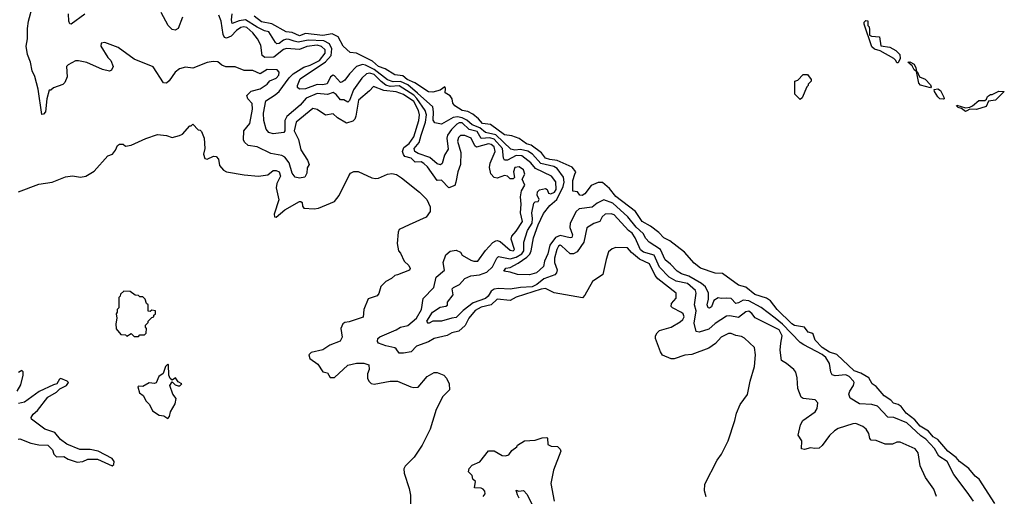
# Model space of a CAD drawing. Extents: x 2472589 to 2662339, y 701009 to 849030.
# Tile 170 of 256: x 2568763 to 2575490, y 775947 to 779205. Entities that reach past the tile are written whole.
import ezdxf

# ---------------------------------------------------------------- set-up
doc = ezdxf.new("R2010")
doc.units = 0

msp = doc.modelspace()

# ---------------------------------------------------------------- linework, layer by layer
at = {"layer": '0CON05XD'}
for points in [[(2572769.2, 777565), (2572746.7, 777463.3), (2572676.7, 777415), (2572625, 777322.5), (2572607.1, 777302.9), (2572415, 777338.6), (2572355, 777368.5), (2572325, 777363.9), (2572155, 777308.9), (2572115, 777285.9), (2572026.2, 777295), (2571983.6, 777256.4), (2571915, 777239.7), (2571875, 777217.9), (2571832.5, 777165), (2571806.2, 777113.8), (2571764.4, 777075.6), (2571715, 777065.5), (2571682.7, 777047.3), (2571594.1, 777025.9), (2571555, 777003.3), (2571475, 776973.1), (2571436.7, 776935), (2571385, 776924.5), (2571354.6, 776924.6), (2571335.7, 776955), (2571325, 776961.8), (2571264.8, 776974.8), (2571214.7, 776994.7), (2571208.6, 777005), (2571210.6, 777025), (2571222.8, 777037.2), (2571335.3, 777084.7), (2571365.7, 777104.3), (2571415.6, 777115), (2571475, 777165.5), (2571509.2, 777225), (2571520.6, 777299.4), (2571593.5, 777375), (2571609.2, 777445), (2571665, 777492.5), (2571655.7, 777545), (2571675, 777598.8), (2571705, 777622), (2571745, 777630), (2571773.8, 777615), (2571786.7, 777595), (2571845, 777561.9), (2571865, 777554.4), (2571892.5, 777555), (2571945, 777627.1), (2571995, 777681.4), (2572015, 777693.1), (2572025, 777695.7), (2572045, 777688.1), (2572115, 777628.6), (2572135, 777626), (2572144, 777635), (2572120.6, 777705), (2572125, 777726.2), (2572155, 777759.2), (2572199.2, 777825), (2572184.5, 777885), (2572190, 777945), (2572185.6, 777995), (2572190.6, 778035), (2572213.8, 778075), (2572196.7, 778115), (2572215, 778150), (2572205, 778178.9), (2572175, 778198.2), (2572145.8, 778195), (2572135.8, 778165.8), (2572143, 778127), (2572135, 778117.5), (2572115, 778117.5), (2572095, 778136.2), (2572075, 778140.8), (2572025, 778122.5), (2572005, 778125.7), (2571981.3, 778151.3), (2571973.8, 778195), (2571978.2, 778225), (2572011.1, 778305), (2572005, 778336.2), (2571985, 778352.7), (2571965, 778355.3), (2571885, 778333.8), (2571872.8, 778342.8), (2571848.1, 778395), (2571805, 778412.3), (2571775, 778414.4), (2571760.3, 778399.7), (2571754.7, 778375), (2571776.5, 778296.5), (2571775.4, 778215), (2571757.3, 778165), (2571743.3, 778093.3), (2571735, 778072.5), (2571695, 778056.7), (2571645, 778108.8), (2571615, 778105.6), (2571549.2, 778199.2), (2571525, 778222.5), (2571505, 778232.5), (2571465, 778232.2), (2571437.5, 778257.5), (2571395, 778270.5), (2571385, 778282.5), (2571379.5, 778305), (2571388.1, 778331.9), (2571425, 778358.8), (2571456.4, 778403.6), (2571489.7, 778515), (2571494.2, 778555), (2571487.2, 778585), (2571456.6, 778645), (2571385, 778692.8), (2571335, 778710.8), (2571250.1, 778720.1), (2571180.9, 778749.1), (2571152.4, 778717.6), (2571076.9, 778655), (2571059.6, 778545), (2571051.9, 778525), (2571038.5, 778511.5), (2570995, 778497.8), (2570935, 778534.4), (2570905, 778562.5), (2570851.5, 778551.5), (2570795, 778591.5), (2570765, 778597.5), (2570652.3, 778505), (2570637.8, 778445), (2570667.3, 778385), (2570684.3, 778314.3), (2570729.2, 778245), (2570740, 778215), (2570728.1, 778191.9), (2570724.2, 778155), (2570711.7, 778128.3), (2570675, 778120.8), (2570645, 778128.6), (2570625.6, 778155), (2570605, 778225.7), (2570575, 778264.5), (2570555, 778276.4), (2570479.8, 778289.8), (2570385, 778336.7), (2570324.2, 778344.2), (2570298.8, 778368.8), (2570293, 778383), (2570294.6, 778445), (2570334.5, 778495), (2570353.2, 778593.2), (2570352.5, 778632.5), (2570322, 778665), (2570315, 778687.5), (2570345, 778715.8), (2570405, 778731.2), (2570454.2, 778765), (2570472.7, 778787.3), (2570515, 778805.7), (2570533.1, 778825), (2570536.8, 778846.8), (2570521.7, 778861.7), (2570455, 778864.2), (2570405, 778835.7), (2570355, 778856.7), (2570296.9, 778856.9), (2570235, 778882.5), (2570171.7, 778881.7), (2570144.4, 778894.4), (2570117.7, 778917.7), (2570085, 778920), (2570045, 778912.5), (2569945, 778874.4), (2569895, 778881.2), (2569855, 778870), (2569825, 778846.2), (2569785, 778786.2), (2569765, 778771.2), (2569745, 778773.3), (2569675, 778882), (2569544.3, 778934.3), (2569435, 779013.8), (2569345, 779050), (2569320, 779045), (2569317.5, 779025), (2569365.9, 778945.9), (2569386.7, 778925), (2569402.5, 778885), (2569389.3, 778860.7), (2569376.4, 778853.6), (2569330, 778865), (2569222.1, 778912.1), (2569165, 778924.2), (2569145, 778923.8), (2569095, 778897.5), (2569083.3, 778885), (2569086.7, 778815), (2569072.5, 778775), (2569057, 778763), (2568995, 778740), (2568975, 778722.5), (2568965, 778722.5), (2568948.6, 778665), (2568940, 778575), (2568925, 778558.8), (2568915, 778557.5), (2568889.3, 778729.3), (2568866.4, 778816.4), (2568847.5, 778855), (2568836.7, 778915), (2568817, 778967), (2568807.5, 779025), (2568816.7, 779075), (2568816.7, 779145), (2568823.8, 779195), (2568853.3, 779305)], [(2569207.6, 779242.4), (2569115, 779173.8), (2569105, 779176.7), (2569098, 779195), (2569097.3, 779245)], [(2569875, 779222.5), (2569846, 779145), (2569825, 779133.3), (2569805, 779137.5), (2569777.5, 779165), (2569730, 779255)], [(2575280.6, 775915), (2575235.6, 775975), (2575145, 776095.6), (2575099.1, 776185), (2575042.4, 776222.4), (2575012.6, 776275), (2574955, 776338.6), (2574920.5, 776360.5), (2574825, 776448.9), (2574735, 776485.3), (2574695, 776487.6), (2574624.1, 776564.1), (2574585, 776574.1), (2574500, 776580), (2574437.9, 776617.9), (2574428.5, 776645), (2574434.2, 776665.8), (2574459.1, 776705), (2574464, 776725), (2574458.8, 776735), (2574430.6, 776765), (2574406.6, 776776.6), (2574335, 776770.4), (2574315, 776778.5), (2574304.7, 776794.7), (2574296.8, 776855), (2574271.2, 776895), (2574245, 776916.5), (2574121.5, 776981.5), (2574095, 776997.9), (2573975, 777123.8), (2573925, 777165.3), (2573828.1, 777238.1), (2573745, 777284), (2573705, 777288), (2573675, 777270), (2573655.7, 777265.7), (2573625, 777298.1), (2573595, 777302.5), (2573555, 777298.9), (2573535, 777304.4), (2573504.4, 777285), (2573488.7, 777241.3), (2573475, 777233.8), (2573466.4, 777236.4), (2573460.6, 777255), (2573468.8, 777295), (2573468.5, 777335), (2573448.5, 777378.5), (2573421.5, 777401.5), (2573335, 777451.3), (2573285, 777468.2), (2573255.8, 777485), (2573210, 777535), (2573173.8, 777563.8), (2573141.5, 777635), (2573063.2, 777683.2), (2573040.2, 777710.2), (2573023.1, 777743.1), (2572975, 777787.3), (2572918.3, 777858.3), (2572815, 777950.3), (2572755, 777974.6), (2572708.5, 777951.5), (2572675, 777923.3), (2572585, 777912.1), (2572565, 777894.4), (2572524.4, 777815), (2572521.9, 777785), (2572539.5, 777735), (2572535, 777716.2), (2572525, 777713.5), (2572455, 777728.9), (2572423, 777717), (2572385.8, 777664.2), (2572370.9, 777605), (2572348.2, 777555), (2572342.1, 777517.9), (2572295, 777474.3), (2572245, 777462), (2572165, 777464.3), (2572115, 777480), (2572070, 777485), (2572085, 777506.7), (2572115, 777512), (2572169.4, 777540.6), (2572228.9, 777581.1), (2572247.6, 777602.4), (2572257.9, 777625), (2572273.8, 777715), (2572306.3, 777803.7), (2572340.7, 777879.3), (2572384.4, 777935), (2572433.2, 777976.8), (2572476.4, 778065), (2572482.1, 778095), (2572477.9, 778127.9), (2572435, 778186.7), (2572411.7, 778201.7), (2572323.1, 778223.1), (2572267.2, 778285), (2572235, 778305.2), (2572185, 778318.1), (2572145, 778312.1), (2572119.4, 778319.4), (2572015, 778417.9), (2571945, 778434.8), (2571906.1, 778466.1), (2571855, 778485.2), (2571818, 778518), (2571785, 778534.2), (2571755, 778540.6), (2571725, 778537.2), (2571645, 778490.5), (2571598.9, 778498.9), (2571587.6, 778517.6), (2571591.1, 778575), (2571585, 778608.5), (2571481.8, 778701.8), (2571415, 778759.6), (2571365, 778782.9), (2571315, 778780.7), (2571275, 778793.5), (2571185.1, 778865.1), (2571125, 778894.7), (2571105, 778898.1), (2571064.8, 778885.2), (2571015.4, 778835), (2570985, 778791.1), (2570965, 778776.9), (2570955, 778775.7), (2570915, 778821.4), (2570905, 778825.5), (2570887.1, 778815), (2570863.7, 778766.3), (2570835, 778760), (2570795, 778760.9), (2570715, 778733.3), (2570675, 778730.4), (2570661.9, 778741.9), (2570660, 778755), (2570679.6, 778800.4), (2570852, 778918), (2570890.1, 778959.9), (2570896.5, 779005), (2570880.6, 779040.6), (2570840.5, 779060.5), (2570735, 779065.4), (2570665, 779051.9), (2570637.4, 779057.4), (2570605, 779070.5), (2570585, 779071.7), (2570565.2, 779064.8), (2570535, 779041.9), (2570520.8, 779040.9), (2570509.9, 779049.9), (2570465, 779122.9), (2570435, 779129.2), (2570385, 779152.9), (2570305, 779203), (2570263.5, 779196.5), (2570215, 779178), (2570210, 779205), (2570214.3, 779245)], [(2570153.2, 779103.2), (2570140, 779195), (2570123.3, 779235)], [(2575425, 775898.8), (2575318.8, 776065), (2575291.2, 776085), (2575246.7, 776136.7), (2575185, 776185.8), (2575162.1, 776212.1), (2575104.7, 776254.7), (2575035.7, 776335), (2575005, 776354.4), (2574972.4, 776392.4), (2574915, 776427.5), (2574879.7, 776469.8), (2574820.5, 776515), (2574785, 776560), (2574765, 776573.8), (2574732.7, 776582.7), (2574714.3, 776604.3), (2574669.2, 776635), (2574615, 776696.7), (2574586.2, 776715), (2574565, 776758), (2574509.6, 776789.6), (2574464.3, 776805), (2574345, 776917.5), (2574295, 776933.4), (2574245.6, 776965), (2574198, 777015), (2574183.3, 777055), (2574175, 777063.3), (2574149.5, 777069.5), (2574125, 777102.5), (2574055.7, 777114.3), (2574038.6, 777125), (2573938.1, 777225), (2573893.3, 777283.3), (2573865, 777301.1), (2573785, 777326.5), (2573725, 777376.7), (2573675, 777390.8), (2573565, 777471.2), (2573515, 777473.3), (2573415, 777505.6), (2573370.3, 777540.3), (2573305.4, 777615.4), (2573205, 777694.4), (2573163.8, 777715), (2573130.2, 777750.2), (2573072.8, 777792.8), (2573015, 777825.6), (2572969.5, 777895), (2572835, 777995.5), (2572791.6, 778051.6), (2572745, 778092.5), (2572715, 778093.1), (2572667.8, 778072.2), (2572625, 778013.8), (2572605, 778003.3), (2572590, 778005), (2572575, 778027.5), (2572543.3, 778033.3), (2572541.1, 778105), (2572555, 778150), (2572562, 778165), (2572537.1, 778197.1), (2572435, 778243.4), (2572385, 778248.8), (2572355, 778258.9), (2572327.3, 778295), (2572256.7, 778346.7), (2572225, 778355.6), (2572175, 778391.9), (2572125, 778410), (2572075, 778418.5), (2571978.9, 778488.9), (2571925, 778494.7), (2571898.2, 778528.2), (2571859.3, 778559.3), (2571825, 778577.7), (2571785, 778584.6), (2571737.1, 778615), (2571721.4, 778635), (2571716.7, 778665), (2571703.6, 778683.6), (2571670, 778705), (2571672.5, 778735), (2571667, 778747), (2571636.2, 778723.8), (2571585, 778709.2), (2571555, 778711.4), (2571462.5, 778772.5), (2571410.9, 778795), (2571380.1, 778820.1), (2571325, 778828.5), (2571259.4, 778869.4), (2571215.6, 778885), (2571172.5, 778922.5), (2571065, 778976.9), (2571020.6, 778980.6), (2570974, 779024), (2570937.8, 779087.8), (2570897.5, 779107.5), (2570835, 779097.9), (2570715, 779109.7), (2570675, 779095.3), (2570625, 779117.4), (2570582.9, 779122.9), (2570485, 779175.9), (2570415, 779190), (2570365, 779228)], [(2574765, 778910), (2574755, 778910), (2574750, 778925), (2574735, 778940), (2574641.7, 778991.7), (2574603, 779003), (2574585, 779020), (2574532.5, 779175), (2574533, 779187), (2574545, 779200), (2574557.5, 779197.5), (2574557.5, 779165), (2574565.9, 779155.9), (2574570, 779135), (2574570, 779100), (2574583.3, 779093.3), (2574638.3, 779088.3), (2574647, 779027), (2574707, 779017), (2574750, 778995), (2574776.1, 778966.1), (2574779.3, 778940.7), (2574765, 778910)], [(2575026.7, 775945), (2575008.8, 775995), (2574952.5, 776075), (2574916.2, 776155), (2574901.2, 776245), (2574880.5, 776270.5), (2574778.3, 776318.3), (2574755, 776316.2), (2574725, 776303.8), (2574675, 776303.8), (2574615, 776328.8), (2574580, 776330), (2574571.4, 776341.4), (2574565, 776377.5), (2574545.7, 776405.7), (2574522.5, 776425), (2574475, 776443.8), (2574455, 776443.3), (2574355, 776410.8), (2574328.8, 776395), (2574295, 776363.8), (2574245, 776293.3), (2574225, 776276.7), (2574195, 776273.3), (2574165, 776278.8), (2574125, 776266.2), (2574105, 776272.5), (2574106.4, 776326.4), (2574082.5, 776365), (2574096.7, 776435), (2574114.1, 776465.9), (2574198.8, 776525), (2574212.3, 776547.7), (2574216.2, 776585), (2574197.3, 776607.3), (2574115.8, 776615.8), (2574102, 776625), (2574080, 776685), (2574075.9, 776755.9), (2574066.1, 776796.1), (2574052.5, 776815), (2574002.5, 776855), (2573966.7, 776875), (2573959.2, 776945), (2573964.3, 776995), (2573972, 777045), (2573952, 777085), (2573786.9, 777166.9), (2573765, 777197.1), (2573745, 777212.2), (2573725, 777208.1), (2573675, 777168.6), (2573615, 777180), (2573591.8, 777178.2), (2573515, 777129.4), (2573470.5, 777089.5), (2573405, 777068), (2573385, 777073.3), (2573371.5, 777131.5), (2573383.8, 777215), (2573374.4, 777255), (2573385.4, 777334.6), (2573380, 777355), (2573325, 777401.6), (2573248, 777418), (2573199.6, 777445), (2573135, 777514.5), (2573097.1, 777595), (2573026, 777615), (2573005, 777632.5), (2572969.1, 777715), (2572946.5, 777745), (2572923.5, 777763.5), (2572825, 777870), (2572805, 777878.9), (2572763.8, 777875), (2572742.1, 777857.9), (2572727.5, 777825), (2572685, 777811.2), (2572638.6, 777781.4), (2572617.5, 777685), (2572571.9, 777618.1), (2572545.6, 777604.4), (2572525, 777604.3), (2572465, 777660), (2572455, 777663.1), (2572445, 777656.9), (2572432.8, 777635), (2572416.6, 777575), (2572416.9, 777545), (2572435.7, 777495), (2572431.1, 777475), (2572418.6, 777461.4), (2572345, 777434.1), (2572296, 777395), (2572265, 777379.8), (2572185, 777375.4), (2572115, 777363.1), (2572035, 777367.5), (2572005, 777362.7), (2571985, 777349.5), (2571964.5, 777315), (2571945, 777298.5), (2571860.3, 777269.7), (2571792.5, 777217.5), (2571745, 777169.4), (2571714.6, 777165.4), (2571645, 777143.3), (2571585.6, 777144.4), (2571555, 777129.2), (2571544.3, 777145), (2571583.3, 777205), (2571635, 777240), (2571673.8, 777246.2), (2571685.9, 777254.1), (2571686.7, 777275), (2571724, 777325), (2571718.8, 777365), (2571726.7, 777375), (2571768, 777395), (2571803.7, 777436.3), (2571845, 777454.4), (2571905, 777461.5), (2571955, 777479.1), (2571993.1, 777515), (2572022.2, 777575), (2572035, 777586.7), (2572115, 777571.2), (2572155, 777582), (2572193.8, 777605), (2572206.5, 777625), (2572206.9, 777685), (2572232.4, 777765), (2572264.1, 777815), (2572267.5, 777845), (2572261.8, 777885), (2572275, 777950), (2572285, 777959.2), (2572305, 777962.9), (2572311.4, 777975), (2572298.2, 778005), (2572301.6, 778028.4), (2572315, 778042.9), (2572355, 778052), (2572366.2, 778045), (2572375, 778018.8), (2572392.5, 778015), (2572417.5, 778025), (2572428.5, 778045), (2572426.7, 778096.7), (2572396.9, 778135), (2572287.1, 778187.1), (2572255, 778227.3), (2572194.1, 778274.1), (2572155, 778275.7), (2572095, 778245.8), (2572074.4, 778244.4), (2572067.5, 778257.5), (2572062.6, 778325), (2572005, 778389), (2571975, 778398), (2571915, 778391.8), (2571889.7, 778439.7), (2571835, 778454.8), (2571785, 778499), (2571765, 778499.2), (2571749.7, 778490.3), (2571712.5, 778455), (2571686.2, 778415), (2571682.3, 778395), (2571690, 778320), (2571665, 778280), (2571648.4, 778221.6), (2571637.4, 778212.6), (2571615, 778220.4), (2571565, 778262.9), (2571485, 778289.2), (2571461.8, 778305), (2571457.3, 778325), (2571492, 778365), (2571505.4, 778415.4), (2571536.2, 778505), (2571542.2, 778555), (2571532.9, 778585), (2571477.3, 778667.3), (2571455, 778688), (2571355, 778753.3), (2571295, 778749.3), (2571265, 778758.4), (2571232.1, 778782.1), (2571185, 778829.8), (2571155, 778840.5), (2571131.4, 778835), (2571100, 778805), (2571043.8, 778726.2), (2571017.5, 778652.5), (2571005, 778640.6), (2570977.2, 778657.2), (2570955, 778657.8), (2570925, 778693.5), (2570905, 778706.5), (2570865, 778694.6), (2570795, 778699.3), (2570720.7, 778669.3), (2570680.1, 778619.9), (2570587.7, 778542.3), (2570573.6, 778515), (2570574.4, 778445.6), (2570566.6, 778433.4), (2570495, 778424), (2570465, 778434.3), (2570447.6, 778457.6), (2570432.1, 778515), (2570428.2, 778565), (2570445, 778651.4), (2570508.8, 778691.2), (2570535, 778714.4), (2570605, 778808.5), (2570631.8, 778835), (2570705, 778880.3), (2570746.7, 778893.3), (2570810.5, 778925), (2570849.3, 778975), (2570849.4, 778999.4), (2570825, 779022.7), (2570795, 779030), (2570725, 779021.5), (2570675, 779000.3), (2570585, 779008.2), (2570565, 779000.5), (2570500.5, 778949.5), (2570437.5, 778947.5), (2570419.7, 778959.7), (2570409.7, 779029.7), (2570386.7, 779075), (2570356, 779115), (2570315, 779151.5), (2570295, 779155.9), (2570275, 779151.2), (2570245, 779131.1), (2570207.5, 779092.5), (2570175, 779079.2), (2570163, 779083), (2570153.2, 779103.2)], [(2574985, 778740), (2574918.3, 778758.3), (2574905, 778770), (2574890, 778850), (2574875, 778862.5), (2574860, 778890), (2574830, 778915), (2574845, 778917.5), (2574875, 778900), (2574886.4, 778876.4), (2574890, 778850), (2574895, 778850), (2574910, 778815), (2574949.3, 778799.3), (2574985, 778760), (2574990, 778745), (2574985, 778740)], [(2574095, 778660), (2574060, 778695), (2574060, 778785), (2574078.3, 778791.7), (2574115, 778830), (2574145, 778830), (2574170, 778795), (2574170, 778785), (2574150, 778765), (2574150, 778755), (2574140, 778745), (2574108.3, 778671.7), (2574095, 778660)], [(2575075, 778662.5), (2575050, 778665), (2575035, 778677.5), (2575012.5, 778715), (2575011.7, 778728.3), (2575035, 778732.5), (2575055, 778720), (2575077.5, 778675), (2575080, 778665), (2575075, 778662.5)], [(2575225, 778577.5), (2575198.3, 778598.3), (2575173.9, 778603.9), (2575162.5, 778615), (2575165, 778620), (2575225, 778602.5), (2575255, 778607.5), (2575273.6, 778616.4), (2575315, 778652.5), (2575357, 778653), (2575368.3, 778661.7), (2575375, 778680), (2575395, 778692.5), (2575407, 778693), (2575453.6, 778716.4), (2575490, 778715), (2575430, 778655), (2575381.7, 778648.3), (2575365, 778612.5), (2575299.3, 778590.7), (2575255, 778592.5), (2575235, 778582.5), (2575225, 778577.5)], [(2568755, 778027.5), (2568895, 778080), (2568985, 778093.3), (2569075, 778130), (2569125, 778136.7), (2569177.5, 778127.5), (2569215, 778136.2), (2569271.2, 778168.8), (2569365, 778273.8), (2569396.7, 778285), (2569418, 778312), (2569430.8, 778345), (2569445, 778354.3), (2569470, 778355), (2569485, 778340), (2569525, 778347.5), (2569625, 778393.3), (2569705, 778420), (2569765, 778413.3), (2569805, 778400), (2569855, 778412.5), (2569876.4, 778423.6), (2569925, 778480), (2569935, 778480), (2569945, 778490), (2569981.7, 778451.7), (2569995, 778450), (2570005, 778440), (2570022.5, 778395), (2570027.5, 778325), (2570020, 778285), (2570027, 778257), (2570045, 778252.5), (2570087.7, 778272.3), (2570105, 778270.8), (2570121.9, 778251.9), (2570128.9, 778208.9), (2570155, 778176), (2570175, 778166), (2570296.2, 778143.8), (2570395, 778135.8), (2570457.5, 778145), (2570495.8, 778174.2), (2570515, 778174.3), (2570535, 778164), (2570544.3, 778135), (2570520.8, 778085), (2570516, 778055), (2570533.9, 777973.9), (2570501.4, 777875), (2570505, 777856.7), (2570515, 777856), (2570573.6, 777906.4), (2570675, 777961.2), (2570685, 777962.5), (2570692.5, 777955), (2570695, 777930), (2570705, 777917.5), (2570775, 777912.5), (2570805, 777917.5), (2570915, 777962.5), (2570946.1, 778003.9), (2571011.7, 778138.3), (2571023.6, 778156.4), (2571045, 778167.5), (2571075, 778166.7), (2571170, 778125), (2571195, 778120), (2571215, 778122.5), (2571275, 778150), (2571305, 778152.5), (2571336.4, 778146.4), (2571372.5, 778125), (2571495.7, 778025.7), (2571545.8, 777975.8), (2571566.7, 777925), (2571566.4, 777893.6), (2571540, 777855), (2571425, 777802.5), (2571355, 777770), (2571348.3, 777751.7), (2571342.5, 777675), (2571350, 777625), (2571365, 777610), (2571390, 777555), (2571422.5, 777525), (2571430, 777505), (2571426, 777494), (2571345, 777460), (2571325, 777457.5), (2571302.5, 777435), (2571263.8, 777416.2), (2571229.3, 777380.7), (2571215.9, 777334.1), (2571205, 777317.5), (2571143, 777297), (2571113.3, 777225), (2571109.3, 777170.7), (2571015, 777140), (2570985, 777136.2), (2570970, 777125), (2570958, 777095), (2570965.9, 777034.1), (2570951.7, 777008.3), (2570880.9, 776979.1), (2570835, 776947.5), (2570755, 776930.8), (2570737.5, 776915), (2570745, 776890), (2570799.7, 776849.7), (2570835, 776797.5), (2570865, 776790), (2570885, 776760), (2570915, 776760), (2571005, 776842.5), (2571065, 776856.2), (2571115, 776856.2), (2571147.5, 776845), (2571150, 776815), (2571140, 776785), (2571140, 776755), (2571147.5, 776735), (2571165, 776717.5), (2571185, 776713.3), (2571295, 776733.3), (2571345, 776733.3), (2571436.2, 776696.2), (2571455, 776690), (2571486.1, 776693.9), (2571547.5, 776765), (2571595, 776792.5), (2571615, 776792.5), (2571660, 776775), (2571680, 776755), (2571697.5, 776715), (2571700, 776675), (2571655, 776630), (2571609.3, 776540.7), (2571566.7, 776405), (2571513.6, 776296.4), (2571457.5, 776215), (2571397, 776153), (2571387.5, 776135), (2571390, 776105), (2571425, 776000), (2571433.8, 775955), (2571433.3, 775895)], [(2573453.9, 775943.9), (2573442.5, 775985), (2573445, 776030), (2573527.5, 776195), (2573557.5, 776235), (2573603.9, 776326.1), (2573650, 776465), (2573660, 776515), (2573686.4, 776573.6), (2573735.9, 776644.1), (2573754, 776735), (2573782.9, 776835), (2573790, 776915), (2573783.8, 776965), (2573715, 777028.8), (2573695, 777039.2), (2573655, 777047.1), (2573625, 777060), (2573605, 777059.2), (2573555, 777035.7), (2573517.5, 776992.5), (2573470.3, 776959.7), (2573355, 776917.1), (2573308.3, 776911.7), (2573235, 776887.5), (2573215, 776887.5), (2573155, 776912.5), (2573140, 776935), (2573107.5, 777025), (2573107.5, 777045), (2573117.5, 777065), (2573135, 777080), (2573215, 777104.2), (2573275, 777138.6), (2573293.1, 777155), (2573301.9, 777175), (2573295.7, 777195), (2573285, 777204.3), (2573222.5, 777235), (2573213.8, 777245), (2573216.2, 777265), (2573247.6, 777302.4), (2573247.5, 777335), (2573123, 777433), (2573105, 777456.9), (2573065, 777537.3), (2572997.9, 777567.9), (2572942.9, 777612.9), (2572915, 777645.6), (2572835, 777647.5), (2572810.3, 777639.7), (2572785, 777617.5), (2572769.2, 777565)], [(2569575, 777040), (2569585, 777050), (2569615, 777050), (2569628.3, 777061.7), (2569630, 777095), (2569623, 777103), (2569622.5, 777117.5), (2569640, 777135), (2569640, 777145), (2569665, 777170), (2569680, 777175), (2569680, 777185), (2569690, 777195), (2569690, 777215), (2569665, 777220), (2569655, 777210), (2569641.7, 777211.7), (2569640, 777255), (2569630, 777265), (2569620, 777295), (2569605, 777310), (2569585, 777310), (2569575, 777320), (2569553, 777323), (2569517, 777347), (2569475, 777350), (2569451.7, 777328.3), (2569450, 777315), (2569440, 777305), (2569440, 777235), (2569430, 777225), (2569430, 777205), (2569422.5, 777195), (2569427.5, 777165), (2569420, 777125), (2569423, 777093), (2569453, 777053), (2569485, 777050), (2569495, 777042.5), (2569525, 777060), (2569545, 777040), (2569575, 777040)], [(2569775, 776480), (2569787, 776493), (2569792.5, 776525), (2569825, 776580), (2569832.5, 776615), (2569810, 776645), (2569790, 776705), (2569805, 776730), (2569825, 776710), (2569845, 776702.5), (2569857, 776703), (2569870, 776715), (2569845, 776730), (2569827, 776757), (2569805, 776740), (2569791.7, 776751.7), (2569782.5, 776775), (2569780, 776845), (2569775, 776850), (2569760, 776835), (2569743, 776787), (2569713, 776767), (2569696.4, 776723.6), (2569685, 776717.5), (2569647, 776723), (2569605, 776697.5), (2569575, 776700), (2569570, 776695), (2569582.5, 776655), (2569606.4, 776636.4), (2569627, 776597), (2569650, 776575), (2569670.5, 776530.5), (2569715, 776501.2), (2569747, 776497), (2569775, 776480)], [(2568746.7, 776665), (2568771.4, 776708.6), (2568787.3, 776775), (2568787.3, 776797.3), (2568777, 776807), (2568755, 776794.4)], [(2568753, 776337), (2568765, 776340.8), (2568839.5, 776309.5), (2568895, 776298.2), (2568956, 776296), (2568986.4, 776265), (2568995.5, 776235), (2569015, 776217.8), (2569065, 776218.5), (2569095, 776200.9), (2569155, 776180.4), (2569195, 776184.5), (2569229.3, 776200.7), (2569295, 776200.6), (2569395, 776154.3), (2569406.2, 776165), (2569408.8, 776185), (2569393.8, 776205), (2569298.8, 776255), (2569245, 776267.8), (2569175, 776266.9), (2569085, 776303.4), (2569042.7, 776335), (2569002.7, 776382.7), (2568935.8, 776405), (2568842.9, 776475), (2568841.4, 776485), (2568855, 776508), (2568885.3, 776534.7), (2568954.6, 776625.4), (2569015, 776660), (2569037.7, 776682.3), (2569084, 776705), (2569096.2, 776725), (2569086.7, 776735), (2569045, 776752.5), (2569035, 776747.5), (2569017.5, 776715), (2568995, 776710), (2568896.2, 776663.8), (2568795, 776590.5), (2568755, 776582)], [(2571930, 775945), (2571942.5, 775965), (2571941.7, 775981.7), (2571930, 775995), (2571915, 776002.5), (2571870, 776005), (2571877.5, 776047.5), (2571860, 776065), (2571855, 776090), (2571830, 776115), (2571833, 776137), (2571855, 776160), (2571906.4, 776183.6), (2571965, 776257.5), (2572005, 776257.5), (2572060, 776225), (2572083, 776223), (2572105, 776230), (2572125, 776260), (2572160, 776285), (2572163.6, 776296.4), (2572213, 776327), (2572285, 776330), (2572333, 776347), (2572365, 776350), (2572370, 776345), (2572371.7, 776301.7), (2572395, 776290), (2572437, 776287), (2572455, 776270), (2572460, 776255), (2572410, 776125), (2572391.2, 776035), (2572414.5, 775914.5)], [(2572176.4, 775935), (2572165, 775957.5), (2572155, 775988.8), (2572172.8, 775982.8), (2572205, 775987.5), (2572230, 775960), (2572265.6, 775885)]]:
    msp.add_lwpolyline(points, dxfattribs=at)

doc.saveas('drawing.dxf')
